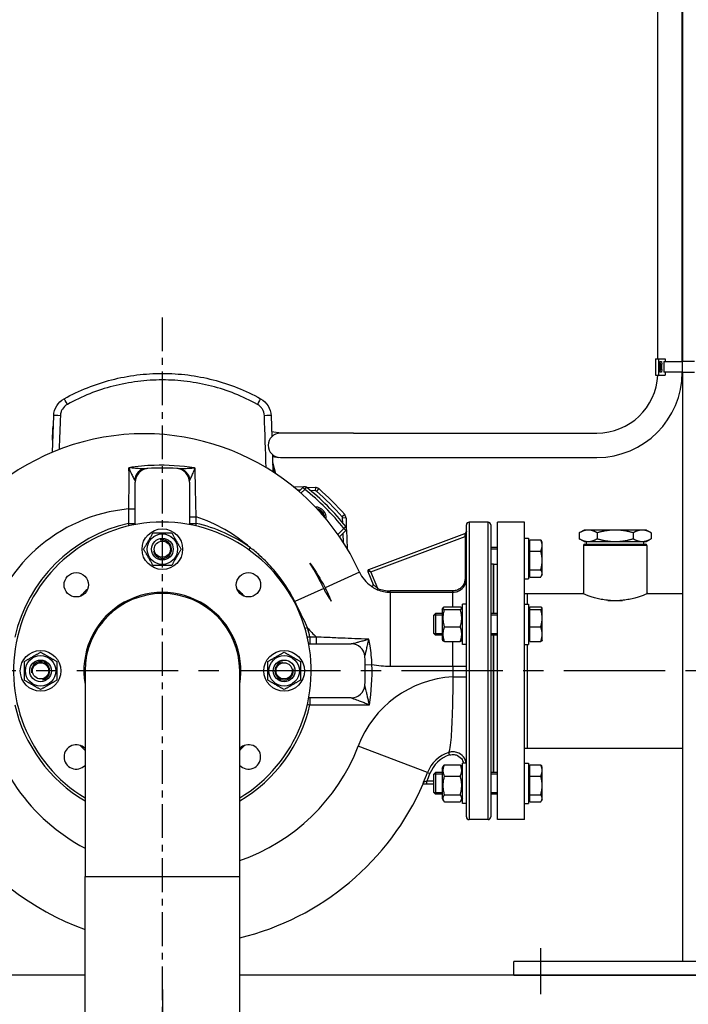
# Model space of a CAD drawing. Header units: millimetres. Extents: x 0 to 8400, y 0 to 5940.
# Tile 37 of 51: x 3196 to 3690, y 3491 to 4219. Entities that reach past the tile are written whole.
import ezdxf

# ---------------------------------------------------------------- set-up
doc = ezdxf.new("R2010")
doc.units = ezdxf.units.MM
doc.header["$LTSCALE"] = 20
doc.linetypes.add('MITTE', pattern=[2, 1.25, -0.25, 0.25, -0.25])
doc.layers.get('DEFPOINTS').update_dxf_attribs({"linetype": 'CONTINUOUS'})
for name, color, linetype in [('02-LINIE-035', 2, 'CONTINUOUS'), ('03-LINIE-050', 3, 'CONTINUOUS'), ('05-ACHSE', 1, 'MITTE'), ('06-MASSE1', 1, 'CONTINUOUS')]:
    doc.layers.add(name, color=color, linetype=linetype)
doc.styles.add('ACA_NORM', font='ROMANS.SHX')
doc.dimstyles.new('1-20', dxfattribs={"dimscale": 20, "dimtxt": 2.5, "dimasz": 3.5, "dimexe": 1, "dimexo": 0, "dimgap": 1, "dimtad": 1, "dimdec": 0, "dimzin": 0, "dimdsep": 46, "dimtxsty": 'ACA_NORM', "dimcen": 0, "dimadec": 0, "dimazin": 0, "dimtfac": 2.4, "dimtdec": 0, "dimtmove": 0, "dimatfit": 3, "dimfxl": 1, "dimtolj": 1, "dimtzin": 0, "dimarcsym": 0})

# ---------------------------------------------------------------- blocks, each defined once
blk = doc.blocks.new('*D18')
at = {"layer": '06-MASSE1', "color": 0, "lineweight": -2}
for p, q in [((4094.69, 3719.77), (4094.69, 3094.03)), ((3300.99, 3501.77), (3300.99, 3094.03)), ((3370.99, 3114.03), (4024.69, 3114.03))]:
    blk.add_line(p, q, dxfattribs=at)
at = {"layer": '06-MASSE1', "color": 0}
for points in [[(3370.99, 3125.69), (3370.99, 3102.36), (3300.99, 3114.03)], [(4024.69, 3125.69), (4024.69, 3102.36), (4094.69, 3114.03)]]:
    blk.add_solid(points, dxfattribs=at)
at = {"layer": 'DEFPOINTS', "color": 0}
for p in [(4094.69, 3719.77), (3300.99, 3501.77), (4094.69, 3114.03)]:
    blk.add_point(p, dxfattribs=at)
at = {"layer": '06-MASSE1', "color": 0, "insert": (3697.84, 3159.03), "char_height": 50, "attachment_point": 5, "style": 'ACA_NORM'}
blk.add_mtext('\\A1;790', dxfattribs=at)

msp = doc.modelspace()

# ---------------------------------------------------------------- linework, layer by layer
at = {"layer": '02-LINIE-035'}
for p, q in [((3667.18, 3968.18), (3667.18, 4240.9)), ((3685.18, 3966.18), (3685.18, 4242.9)), ((3685.69, 3966.18), (3685.69, 4242.9)), ((3665.55, 3968.18), (3665.55, 3956.18)), ((3665.55, 3968.18), (3667.73, 3968.18)), ((3667.73, 3968.18), (3667.73, 3956.18)), ((3667.73, 3968.18), (3672.54, 3968.18)), ((3668.66, 3966.18), (3668.66, 3958.18)), ((3668.66, 3966.18), (3668.92, 3966.18)), ((3668.92, 3966.18), (3669.92, 3966.18)), ((3669.07, 3964.16), (3668.92, 3966.18)), ((3669.07, 3964.16), (3670.07, 3964.16)), ((3669.92, 3966.18), (3670.07, 3964.16)), ((3671.58, 3966.18), (3685.52, 3966.18)), ((3671.58, 3966.18), (3671.58, 3958.18)), ((3672.54, 3968.18), (3672.54, 3966.18)), ((3685.52, 3958.18), (3685.52, 3966.18)), ((3694.18, 3966.18), (3685.52, 3966.18)), ((3665.55, 3956.18), (3667.73, 3956.18)), ((3667.73, 3956.18), (3672.54, 3956.18)), ((3668.92, 3958.18), (3668.66, 3958.18)), ((3668.92, 3958.18), (3669.07, 3960.2)), ((3669.92, 3958.18), (3668.92, 3958.18)), ((3669.07, 3960.2), (3670.07, 3960.2)), ((3670.07, 3960.2), (3669.92, 3958.18)), ((3685.52, 3958.18), (3671.58, 3958.18)), ((3672.54, 3958.18), (3672.54, 3956.18)), ((3685.52, 3958.18), (3694.18, 3958.18)), ((3685.69, 3522.38), (3685.69, 3958.18)), ((3219.76, 3899.06), (3220.7, 3926.06)), ((3381.28, 3926.06), (3381.82, 3910.54)), ((3219.93, 3918.25), (3219.87, 3916.37)), ((3219.93, 3918.25), (3220.43, 3918.23)), ((3219.87, 3916.37), (3219.58, 3908.09)), ((3219.87, 3916.37), (3220.37, 3916.35)), ((3388.73, 3913.18), (3381.7, 3914.04)), ((3442.18, 3913.18), (3388.18, 3913.18)), ((3442.18, 3913.18), (3622.18, 3913.18)), ((3219.58, 3908.09), (3219.57, 3907.92)), ((3219.57, 3907.92), (3220.07, 3907.9)), ((3219.58, 3908.09), (3220.08, 3908.07)), ((3382.28, 3897.38), (3382.73, 3884.53)), ((3382.33, 3895.83), (3387.08, 3895.25)), ((3382.58, 3890.82), (3384.6, 3883.3)), ((3388.18, 3895.18), (3442.18, 3895.18)), ((3442.18, 3895.18), (3622.18, 3895.18)), ((3280.99, 3845.54), (3280.99, 3877.02)), ((3320.99, 3877.02), (3320.99, 3845.54)), ((3397.68, 3873.67), (3405.39, 3873.4)), ((3402.78, 3870.99), (3400.83, 3871.06)), ((3404.77, 3872.97), (3401.92, 3870.12)), ((3403.42, 3868.8), (3406.18, 3871.56)), ((3404.77, 3872.97), (3406.18, 3871.56)), ((3406.18, 3871.56), (3407.42, 3873.13)), ((3407.1, 3873.34), (3414.06, 3873.1)), ((3413.97, 3870.6), (3410.43, 3870.72)), ((3414.06, 3873.1), (3413.97, 3870.6)), ((3416.52, 3872.13), (3414.89, 3870.24)), ((3275.99, 3857.15), (3275.99, 3846.45)), ((3275.99, 3857.15), (3280.99, 3857.15)), ((3435.75, 3852.91), (3433.85, 3851.28)), ((3275.99, 3846.45), (3280.99, 3846.45)), ((3320.99, 3851.37), (3325.99, 3851.37)), ((3320.99, 3846.45), (3325.99, 3846.45)), ((3325.99, 3846.45), (3325.99, 3851.37)), ((3436.71, 3850.44), (3434.21, 3850.35)), ((3434.33, 3846.81), (3434.21, 3850.35)), ((3436.71, 3850.44), (3436.95, 3843.49)), ((3525.69, 3629.38), (3525.69, 3845.38)), ((3527.69, 3847.38), (3527.69, 3627.38)), ((3541.69, 3847.38), (3527.69, 3847.38)), ((3541.69, 3627.38), (3541.69, 3847.38)), ((3543.69, 3845.38), (3543.69, 3629.38)), ((3548.69, 3627.38), (3548.69, 3847.38)), ((3568.69, 3847.38), (3548.69, 3847.38)), ((3568.69, 3627.38), (3568.69, 3847.38)), ((3435.17, 3842.57), (3430.78, 3838.18)), ((3431.94, 3836.51), (3436.59, 3841.15)), ((3434.85, 3832.12), (3434.6, 3839.17)), ((3436.75, 3843.8), (3435.17, 3842.57)), ((3435.17, 3842.57), (3436.59, 3841.15)), ((3437.01, 3841.78), (3437.5, 3827.85)), ((3524.39, 3838.81), (3453.41, 3812.18)), ((3524.39, 3838.81), (3524.82, 3837.66)), ((3524.69, 3836.79), (3524.82, 3837.66)), ((3612.69, 3841.53), (3609.13, 3839.47)), ((3609.13, 3839.47), (3609.13, 3835.08)), ((3615.77, 3841.53), (3612.69, 3841.53)), ((3635.69, 3841.53), (3615.77, 3841.53)), ((3622.41, 3839.47), (3622.41, 3835.08)), ((3655.61, 3841.53), (3635.69, 3841.53)), ((3648.97, 3839.47), (3648.97, 3835.08)), ((3658.69, 3841.53), (3655.61, 3841.53)), ((3658.69, 3841.53), (3662.25, 3839.47)), ((3662.25, 3839.47), (3662.25, 3835.08)), ((3455.08, 3810.67), (3524.69, 3836.79)), ((3525.69, 3836.79), (3524.69, 3836.79)), ((3524.69, 3836.79), (3524.69, 3805.58)), ((3568.69, 3835.53), (3571.69, 3835.53)), ((3571.69, 3835.53), (3571.69, 3805.53)), ((3572.49, 3831.77), (3571.69, 3831.77)), ((3572.49, 3834.26), (3580.62, 3834.26)), ((3572.49, 3825.83), (3572.49, 3834.26)), ((3581.69, 3832.53), (3581.12, 3833.52)), ((3581.69, 3830.05), (3581.69, 3832.53)), ((3612.69, 3833.03), (3609.13, 3835.08)), ((3612.69, 3833.03), (3615.77, 3833.03)), ((3613.29, 3831.03), (3658.09, 3831.03)), ((3614.44, 3831.03), (3614.44, 3833.03)), ((3615.77, 3833.03), (3635.69, 3833.03)), ((3635.69, 3833.03), (3655.61, 3833.03)), ((3655.61, 3833.03), (3658.69, 3833.03)), ((3656.94, 3831.03), (3656.94, 3833.03)), ((3658.69, 3833.03), (3662.25, 3835.08)), ((3364.92, 3826.89), (3366.03, 3828.44)), ((3548.69, 3828.53), (3543.69, 3828.53)), ((3548.69, 3827.32), (3543.69, 3827.32)), ((3572.49, 3812.09), (3572.49, 3825.83)), ((3572.49, 3825.83), (3580.62, 3825.83)), ((3581.69, 3818.96), (3581.69, 3830.05)), ((3659.09, 3830.03), (3612.29, 3830.03)), ((3612.29, 3830.03), (3612.29, 3794.28)), ((3659.09, 3830.03), (3659.09, 3794.28)), ((3545.69, 3816.38), (3543.69, 3816.38)), ((3545.69, 3816.38), (3545.69, 3779.82)), ((3545.69, 3816.38), (3548.69, 3816.38)), ((3545.69, 3779.82), (3545.69, 3816.38)), ((3581.69, 3809.44), (3581.69, 3818.96)), ((3446.66, 3810.47), (3421.2, 3798.83)), ((3455.08, 3810.67), (3452.84, 3810.86)), ((3452.84, 3810.86), (3456.81, 3801.31)), ((3453.41, 3812.18), (3455.08, 3810.67)), ((3460.22, 3798.34), (3455.08, 3810.67)), ((3572.49, 3809.28), (3571.69, 3809.28)), ((3572.49, 3806.79), (3572.49, 3812.09)), ((3572.49, 3812.09), (3580.62, 3812.09)), ((3581.69, 3808.53), (3581.12, 3807.54)), ((3581.69, 3808.53), (3581.69, 3809.44)), ((3525.69, 3805.58), (3524.69, 3805.58)), ((3568.69, 3805.53), (3571.69, 3805.53)), ((3572.49, 3806.79), (3580.62, 3806.79)), ((3420.23, 3798.38), (3398.92, 3788.64)), ((3459.84, 3797.41), (3460.22, 3798.34)), ((3469.39, 3795.54), (3469.39, 3796.54)), ((3515.69, 3796.54), (3469.39, 3796.54)), ((3469.39, 3795.54), (3469.39, 3740.86)), ((3469.39, 3795.54), (3515.69, 3795.54)), ((3515.69, 3795.54), (3515.69, 3796.54)), ((3515.69, 3784.62), (3515.69, 3795.54)), ((3568.69, 3794.53), (3570.69, 3794.53)), ((3570.69, 3794.53), (3570.69, 3786.82)), ((3570.69, 3794.53), (3570.69, 3786.82)), ((3570.69, 3794.53), (3611.69, 3794.53)), ((3659.69, 3794.53), (3685.69, 3794.53)), ((3522.69, 3756.82), (3522.69, 3786.82)), ((3525.69, 3786.82), (3522.69, 3786.82)), ((3568.69, 3786.82), (3571.69, 3786.82)), ((3571.69, 3786.82), (3571.69, 3756.82)), ((3630.26, 3789.53), (3641.12, 3789.53)), ((3501.69, 3778.59), (3502.91, 3779.82)), ((3502.91, 3779.82), (3502.91, 3763.82)), ((3507.89, 3779.82), (3502.91, 3779.82)), ((3507.89, 3783.07), (3508.38, 3783.92)), ((3507.89, 3783.07), (3507.89, 3760.57)), ((3509.39, 3784.62), (3521.18, 3784.62)), ((3509.39, 3782.81), (3521.18, 3782.81)), ((3522.69, 3783.07), (3522.19, 3783.92)), ((3548.69, 3779.82), (3543.69, 3779.82)), ((3572.49, 3783.06), (3571.69, 3783.06)), ((3572.49, 3784.62), (3580.62, 3784.62)), ((3572.49, 3782.81), (3572.49, 3784.62)), ((3572.49, 3782.81), (3580.62, 3782.81)), ((3572.49, 3770.01), (3572.49, 3782.81)), ((3581.69, 3783.82), (3581.63, 3783.92)), ((3581.69, 3783.72), (3581.69, 3783.82)), ((3581.69, 3776.41), (3581.69, 3783.72)), ((3501.69, 3765.05), (3501.69, 3778.59)), ((3507.89, 3778.61), (3501.71, 3778.61)), ((3548.69, 3778.61), (3543.69, 3778.61)), ((3581.69, 3764.51), (3581.69, 3776.41)), ((3408.26, 3769.26), (3406.43, 3768.72)), ((3501.69, 3765.05), (3502.91, 3763.82)), ((3501.71, 3765.02), (3507.89, 3765.02)), ((3509.39, 3770.01), (3521.18, 3770.01)), ((3543.69, 3765.02), (3548.69, 3765.02)), ((3572.49, 3770.01), (3580.62, 3770.01)), ((3572.49, 3759.02), (3572.49, 3770.01)), ((3409.16, 3757.38), (3440.63, 3757.38)), ((3414.81, 3762.38), (3410.07, 3762.38)), ((3410.07, 3762.38), (3410.07, 3757.38)), ((3414.81, 3757.38), (3414.81, 3762.38)), ((3440.71, 3757.38), (3440.63, 3757.38)), ((3507.89, 3763.82), (3502.91, 3763.82)), ((3507.89, 3760.57), (3508.38, 3759.72)), ((3509.39, 3759.02), (3521.18, 3759.02)), ((3515.69, 3740.86), (3515.69, 3759.02)), ((3522.69, 3760.57), (3522.19, 3759.72)), ((3548.69, 3763.82), (3543.69, 3763.82)), ((3545.69, 3763.82), (3545.69, 3662.23)), ((3545.69, 3662.23), (3545.69, 3763.82)), ((3572.49, 3760.57), (3571.69, 3760.57)), ((3572.49, 3759.02), (3580.62, 3759.02)), ((3581.69, 3759.82), (3581.63, 3759.72)), ((3581.69, 3759.82), (3581.69, 3764.51)), ((3525.69, 3756.82), (3522.69, 3756.82)), ((3568.69, 3756.82), (3571.69, 3756.82)), ((3570.69, 3756.82), (3570.69, 3680.23)), ((3570.69, 3756.82), (3570.69, 3680.23)), ((3243.84, 3737.38), (3243.84, 3585.38)), ((3358.14, 3585.38), (3358.14, 3737.38)), ((3450.92, 3741.85), (3455.92, 3742)), ((3469.39, 3740.86), (3515.69, 3740.86)), ((3515.69, 3740.86), (3525.69, 3740.86)), ((3515.69, 3740.86), (3515.69, 3732.98)), ((3515.69, 3732.98), (3525.69, 3732.98)), ((3440.63, 3717.38), (3409.16, 3717.38)), ((3410.07, 3717.38), (3410.07, 3712.38)), ((3410.07, 3712.38), (3453.96, 3712.38)), ((3496.9, 3662.13), (3445.7, 3681.74)), ((3568.69, 3680.23), (3570.69, 3680.23)), ((3570.69, 3680.23), (3685.69, 3680.23)), ((3513.21, 3675.16), (3512.6, 3677.05)), ((3507.89, 3665.48), (3508.89, 3667.22)), ((3507.89, 3665.48), (3507.89, 3642.98)), ((3509.39, 3667.97), (3521.18, 3667.97)), ((3522.69, 3665.48), (3521.68, 3667.22)), ((3522.69, 3639.23), (3522.69, 3669.23)), ((3525.69, 3669.23), (3522.69, 3669.23)), ((3568.69, 3669.23), (3571.69, 3669.23)), ((3571.69, 3669.23), (3571.69, 3639.23)), ((3572.49, 3665.47), (3571.69, 3665.47)), ((3572.49, 3667.97), (3580.62, 3667.97)), ((3572.49, 3659.53), (3572.49, 3667.97)), ((3581.69, 3666.23), (3581.12, 3667.22)), ((3581.69, 3663.75), (3581.69, 3666.23)), ((3581.69, 3652.66), (3581.69, 3663.75)), ((3496.49, 3653.8), (3496.51, 3655.8)), ((3501.69, 3655.74), (3496.51, 3655.8)), ((3496.9, 3662.13), (3498.76, 3661.42)), ((3501.69, 3661), (3502.91, 3662.23)), ((3501.69, 3647.46), (3501.69, 3661)), ((3507.89, 3661.02), (3501.71, 3661.02)), ((3502.91, 3662.23), (3502.91, 3646.23)), ((3507.89, 3662.23), (3502.91, 3662.23)), ((3509.39, 3659.53), (3521.18, 3659.53)), ((3548.69, 3662.23), (3543.69, 3662.23)), ((3548.69, 3661.02), (3543.69, 3661.02)), ((3572.49, 3659.53), (3580.62, 3659.53)), ((3572.49, 3645.79), (3572.49, 3659.53)), ((3493.67, 3653.83), (3496.49, 3653.8)), ((3496.49, 3653.8), (3501.69, 3653.74)), ((3581.69, 3643.14), (3581.69, 3652.66)), ((3501.69, 3647.46), (3502.91, 3646.23)), ((3501.71, 3647.43), (3507.89, 3647.43)), ((3507.89, 3646.23), (3502.91, 3646.23)), ((3507.89, 3642.98), (3508.89, 3641.24)), ((3509.39, 3645.79), (3521.18, 3645.79)), ((3522.69, 3642.98), (3521.68, 3641.24)), ((3543.69, 3647.43), (3548.69, 3647.43)), ((3548.69, 3646.23), (3543.69, 3646.23)), ((3572.49, 3642.98), (3571.69, 3642.98)), ((3572.49, 3645.79), (3580.62, 3645.79)), ((3572.49, 3640.49), (3572.49, 3645.79)), ((3581.69, 3642.23), (3581.12, 3641.24)), ((3581.69, 3642.23), (3581.69, 3643.14)), ((3509.39, 3640.49), (3521.18, 3640.49)), ((3525.69, 3639.23), (3522.69, 3639.23)), ((3568.69, 3639.23), (3571.69, 3639.23)), ((3572.49, 3640.49), (3580.62, 3640.49)), ((3541.69, 3627.38), (3527.69, 3627.38)), ((3568.69, 3627.38), (3548.69, 3627.38)), ((3243.84, 3585.38), (3358.14, 3585.38)), ((3243.84, 3483.38), (3243.84, 3585.38)), ((3358.14, 3483.38), (3358.14, 3585.38)), ((3960.69, 3522.38), (3560.69, 3522.38)), ((3560.69, 3512.38), (3560.69, 3522.38)), ((3560.69, 3512.38), (3960.69, 3512.38))]:
    msp.add_line(p, q, dxfattribs=at)
for centre, radius in [((3300.99, 3827.38), 15), ((3300.99, 3827.38), 11.25), ((3300.99, 3827.38), 8), ((3300.99, 3827.38), 8), ((3300.99, 3827.38), 6), ((3237.35, 3801.02), 9), ((3364.63, 3801.02), 9), ((3210.99, 3737.38), 15), ((3390.99, 3737.38), 15), ((3210.99, 3737.38), 11.25), ((3210.99, 3737.38), 8), ((3210.99, 3737.38), 8), ((3210.99, 3737.38), 6), ((3390.99, 3737.38), 11.25), ((3390.99, 3737.38), 8), ((3390.99, 3737.38), 8), ((3390.99, 3737.38), 6)]:
    msp.add_circle(centre, radius, dxfattribs=at)
for centre, radius, start, end in [((3622.18, 3958.18), 63, 270, 0), ((3622.18, 3958.18), 45, 270, 357.45268), ((3287.5, 3737.71), 175, 24.56792, 180.18381), ((3388.18, 3904.18), 9, 90, 270), ((3388.18, 3904.18), 9, 90, 270), ((3290.99, 3877.02), 10, 94.09604, 180), ((3300.99, 3737.38), 150, 85.90396, 94.09604), ((3310.99, 3877.02), 10, 0, 85.90396), ((3406.18, 3871.56), 2, 51.90564, 135), ((3300.99, 3737.38), 170.5, 38.09436, 51.90564), ((3300.99, 3737.38), 172.5, 38.09436, 51.90564), ((3413.92, 3869.1), 1.5, 49.39317, 88), ((3413.92, 3869.1), 4, 49.39317, 88), ((3300.99, 3737.38), 175, 40.60683, 49.39317), ((3300.99, 3737.38), 177.5, 40.60683, 49.39317), ((3287.5, 3737.71), 120, 95.50389, 168.13542), ((3414.13, 3850.51), 8, 353.2716, 90.12235), ((3414.13, 3850.51), 6.79, 3.79574, 79.59821), ((3414.13, 3850.51), 6, 15.66535, 67.7286), ((3432.71, 3850.3), 4, 2, 40.60683), ((3300.99, 3737.38), 110, 301.30177, 238.69823), ((3300.99, 3737.38), 111.91, 102.909, 167.091), ((3287.5, 3737.71), 120, 49.12358, 71.29151), ((3300.99, 3737.38), 111.91, 54.46388, 77.091), ((3432.71, 3850.3), 1.5, 2, 40.60683), ((3527.69, 3845.38), 2, 90, 180), ((3541.69, 3845.38), 2, 0, 90), ((3435.17, 3842.57), 2, 315, 38.09436), ((3523.69, 3840.68), 2, 290.56314, 0), ((3300.99, 3827.38), 6.79, 193.02951, 103.02951), ((3613.29, 3830.03), 1, 90, 180), ((3658.09, 3830.03), 1, 0, 90), ((3287.5, 3737.71), 145.94, 24.56792, 32.87839), ((3469.39, 3820.86), 25, 204.56792, 235.59958), ((3453.76, 3811.25), 1, 110.56314, 202.60331), ((3455.83, 3801.06), 1, 235.59958, 22.60331), ((3300.99, 3737.38), 81.98, 132.27764, 137.72236), ((3300.99, 3737.38), 58, 350.17879, 189.82121), ((3300.99, 3737.38), 57.15, 0, 180), ((3469.39, 3820.86), 54.06, 204.56792, 216.1669), ((3469.39, 3820.86), 25.32, 247.83458, 270), ((3469.39, 3820.86), 24.32, 247.83458, 270), ((3469.39, 3820.86), 80, 220.16335, 226.97285), ((3300.99, 3737.38), 111.91, 12.909, 16.55452), ((3440.63, 3747.38), 10, 4.09604, 90), ((3210.99, 3737.38), 6.79, 283.02951, 193.02951), ((3390.99, 3737.38), 6.79, 103.02951, 13.02951), ((3300.99, 3737.38), 150, 355.90396, 4.09604), ((3311.34, 3733.22), 198.88, 178.8693, 250.15918), ((3300.99, 3737.38), 155, 350.7182, 1.70989), ((3469.39, 3820.86), 80, 260.30489, 270), ((3520.4, 3653.12), 80, 93.37918, 159.03691), ((3440.63, 3727.38), 10, 270, 355.90396), ((3311.34, 3733.22), 143.88, 188.32907, 242.02075), ((3300.99, 3737.38), 111.91, 192.909, 239.28955), ((3300.99, 3737.38), 111.91, 300.71045, 347.091), ((3237.35, 3673.74), 9, 43.85729, 316.14271), ((3300.99, 3737.38), 81.98, 222.27764, 225.8024), ((3364.63, 3673.74), 9, 223.85729, 136.14271), ((3300.99, 3737.38), 81.98, 314.1976, 317.72236), ((3311.34, 3733.22), 143.88, 288.98148, 339.03691), ((3520.4, 3653.12), 25.17, 108.06954, 159.03691), ((3520.4, 3653.12), 23.18, 108.06954, 159.03691), ((3311.34, 3733.22), 198.71, 336.838, 339.03691), ((3311.34, 3733.22), 200.7, 337.30963, 339.03691), ((3311.34, 3733.22), 198.88, 283.60998, 336.47258), ((3527.69, 3629.38), 2, 180, 270), ((3541.69, 3629.38), 2, 270, 0)]:
    msp.add_arc(centre, radius, start, end, dxfattribs=at)
for centre, major_axis, ratio, start_param, end_param in [((3669.06, 3962.18), (0, -2), 0.015074, 0.14109, 3.000502), ((3670.06, 3962.18), (0, 2), 0.015074, 3.282683, 6.142095), ((3230.86, 3934.29), (-2.42, 4.38), 0.000698, 4.751887, 6.283184), ((3371.12, 3934.29), (2.42, 4.38), 0.000698, 6.283184, 7.814482), ((3225.7, 3925.89), (-5, 0.17), 0.034178, 4.733882, 6.283185), ((3376.28, 3925.89), (5, 0.17), 0.034178, 0, 1.549303), ((3289.32, 3876.89), (-0.83, 9.97), 0.898059, 0, 1.325553), ((3312.44, 3876.91), (0.82, 9.97), 0.917023, 4.97728, 6.283185), ((3524.69, 3838.02), (1, 0), 0.36315, 4.847788, 6.283185), ((3455.89, 3800.92), (0.923, 0.384), 0.995257, 3.724792, 6.283185), ((3400.17, 3789.21), (26.59, 13.9), 0.002425, 1.616491, 1.634557), ((3440.71, 3747.38), (0, 10), 0.994801, 4.795198, 6.283185)]:
    msp.add_ellipse(centre, major_axis=major_axis, ratio=ratio, start_param=start_param, end_param=end_param, dxfattribs=at)
for points, knots in [([(3228.44, 3938.67), (3239.59, 3944.83), (3251.28, 3949.46), (3263.48, 3952.61), (3269.59, 3954.19), (3275.86, 3955.39), (3282.15, 3956.19), (3288.43, 3956.98), (3294.71, 3957.38), (3300.99, 3957.38), (3307.27, 3957.38), (3313.55, 3956.98), (3319.83, 3956.19), (3326.11, 3955.4), (3332.39, 3954.19), (3338.49, 3952.61), (3350.7, 3949.46), (3362.39, 3944.83), (3373.54, 3938.67)], [0, 0, 0, 0, 0.25, 0.25, 0.25, 0.375, 0.375, 0.375, 0.5, 0.5, 0.5, 0.625, 0.625, 0.625, 0.75, 0.75, 0.75, 1, 1, 1, 1]), ([(3371.22, 3934.46), (3360.42, 3940.42), (3349.1, 3944.9), (3337.29, 3947.95), (3331.38, 3949.47), (3325.3, 3950.64), (3319.22, 3951.4), (3313.14, 3952.17), (3307.07, 3952.55), (3300.99, 3952.55), (3294.91, 3952.55), (3288.83, 3952.17), (3282.75, 3951.4), (3276.67, 3950.63), (3270.6, 3949.47), (3264.69, 3947.95), (3252.88, 3944.9), (3241.56, 3940.42), (3230.77, 3934.46)], [0, 0, 0, 0, 0.25, 0.25, 0.25, 0.375, 0.375, 0.375, 0.5, 0.5, 0.5, 0.624995, 0.624995, 0.624995, 0.749993, 0.749993, 0.749993, 1, 1, 1, 1]), ([(3220.7, 3926.06), (3220.79, 3928.66), (3221.58, 3931.21), (3222.91, 3933.38), (3224.24, 3935.55), (3226.16, 3937.4), (3228.44, 3938.67)], [0, 0, 0, 0, 0.49971, 0.49971, 0.49971, 1, 1, 1, 1]), ([(3230.77, 3934.46), (3229.25, 3933.62), (3227.96, 3932.39), (3227.07, 3930.94), (3226.68, 3930.3), (3226.36, 3929.61), (3226.12, 3928.89), (3225.81, 3927.98), (3225.63, 3927.03), (3225.6, 3926.06)], [0, 0, 0, 0, 0.499713, 0.499713, 0.499713, 0.720907, 0.720907, 0.720907, 1, 1, 1, 1]), ([(3376.38, 3926.06), (3376.32, 3927.79), (3375.8, 3929.49), (3374.91, 3930.94), (3374.51, 3931.6), (3374.02, 3932.2), (3373.48, 3932.75), (3372.81, 3933.42), (3372.05, 3934), (3371.22, 3934.46)], [0, 0, 0, 0, 0.499378, 0.499378, 0.499378, 0.724627, 0.724627, 0.724627, 1, 1, 1, 1]), ([(3373.54, 3938.67), (3375.82, 3937.41), (3377.74, 3935.56), (3379.07, 3933.38), (3380.4, 3931.21), (3381.19, 3928.66), (3381.28, 3926.06)], [0, 0, 0, 0, 0.499805, 0.499805, 0.499805, 1, 1, 1, 1]), ([(3325.23, 3887.32), (3325.04, 3887.36), (3324.86, 3887.39), (3314.83, 3889.04), (3304.81, 3889.69), (3288.67, 3889.17), (3282.42, 3888.58), (3276.2, 3887.6)], [21.169118, 21.169118, 21.169118, 21.169118, 21.226177, 21.226177, 24.258488, 24.258488, 26.171552, 26.171552, 26.171552, 26.171552]), ([(3382.48, 3891.48), (3382.49, 3891.37), (3382.5, 3891.26), (3382.53, 3891.03), (3382.56, 3890.92), (3382.58, 3890.81)], [0, 0, 0, 0, 0.03423721, 0.03423721, 0.06803147, 0.06803147, 0.06803147, 0.06803147]), ([(3383.41, 3884.08), (3383.32, 3884.74), (3383.24, 3885.4), (3383.11, 3886.49), (3383.05, 3886.92), (3382.95, 3887.78), (3382.9, 3888.21), (3382.82, 3888.83), (3382.8, 3889.04), (3382.75, 3889.45), (3382.72, 3889.65), (3382.69, 3889.94), (3382.68, 3890.04), (3382.65, 3890.23), (3382.64, 3890.32), (3382.63, 3890.45), (3382.62, 3890.5), (3382.61, 3890.58), (3382.61, 3890.62), (3382.6, 3890.7), (3382.59, 3890.74), (3382.59, 3890.78), (3382.59, 3890.79), (3382.59, 3890.81), (3382.59, 3890.81), (3382.58, 3890.81), (3382.58, 3890.81), (3382.58, 3890.81)], [0.8285886, 0.8285886, 0.8285886, 0.8285886, 0.875, 0.875, 0.90625, 0.90625, 0.9375, 0.9375, 0.953125, 0.953125, 0.96875, 0.96875, 0.9765625, 0.9765625, 0.984375, 0.984375, 0.9882812, 0.9882812, 0.9921875, 0.9921875, 0.9960938, 0.9960938, 0.9980469, 0.9980469, 0.9990234, 0.9990234, 0.9992252, 0.9992252, 0.9992252, 0.9992252]), ([(3276.19, 3885.31), (3276.16, 3881.41), (3276.14, 3877.25), (3276.08, 3867.8), (3276.04, 3862.44), (3275.99, 3857.15)], [6.680127, 6.680127, 6.680127, 6.680127, 8.15207, 8.15207, 9.881296, 9.881296, 9.881296, 9.881296]), ([(3288.48, 3886.86), (3288.15, 3886.83), (3287.77, 3886.81), (3286.7, 3886.8), (3285.96, 3886.82), (3283.9, 3886.9), (3282.5, 3887), (3279.48, 3887.25), (3277.82, 3887.41), (3276.2, 3887.6)], [0, 0, 0, 0, 0.232203, 0.232203, 0.603727, 0.603727, 1.198165, 1.198165, 1.857621, 1.857621, 1.857621, 1.857621]), ([(3276.2, 3887.6), (3276.78, 3886.25), (3277.36, 3884.9), (3278.4, 3882.52), (3278.88, 3881.46), (3279.58, 3880.04), (3279.83, 3879.55), (3280.19, 3878.93), (3280.32, 3878.73), (3280.43, 3878.58)], [-1.857621, -1.857621, -1.857621, -1.857621, -1.198165, -1.198165, -0.603727, -0.603727, -0.232203, -0.232203, 0, 0, 0, 0]), ([(3290.28, 3886.99), (3290.28, 3886.99), (3290.27, 3886.99), (3290.22, 3886.99), (3290.16, 3886.99), (3289.96, 3886.97), (3289.77, 3886.96), (3289.25, 3886.92), (3288.9, 3886.89), (3288.48, 3886.86)], [0, 0, 0, 0, 0.0942118, 0.0942118, 0.2449506, 0.2449506, 0.4861328, 0.4861328, 0.7536943, 0.7536943, 0.7536943, 0.7536943]), ([(3313.26, 3886.88), (3312.89, 3886.91), (3312.59, 3886.93), (3312.14, 3886.96), (3311.98, 3886.97), (3311.8, 3886.99), (3311.76, 3886.99), (3311.71, 3886.99), (3311.7, 3886.99), (3311.7, 3886.99)], [0, 0, 0, 0, 0.2560023, 0.2560023, 0.4867649, 0.4867649, 0.6309915, 0.6309915, 0.7211332, 0.7211332, 0.7211332, 0.7211332]), ([(3325.23, 3887.32), (3323.65, 3887.19), (3322.06, 3887.08), (3319.15, 3886.91), (3317.8, 3886.85), (3315.8, 3886.81), (3315.06, 3886.8), (3313.99, 3886.83), (3313.6, 3886.85), (3313.26, 3886.88)], [-0.001847, -0.001847, -0.001847, -0.001847, 0.628877, 0.628877, 1.197418, 1.197418, 1.552755, 1.552755, 1.774842, 1.774842, 1.774842, 1.774842]), ([(3321.47, 3878.79), (3321.57, 3878.97), (3321.68, 3879.19), (3322, 3879.83), (3322.22, 3880.31), (3322.82, 3881.67), (3323.24, 3882.66), (3324.18, 3884.85), (3324.7, 3886.08), (3325.23, 3887.32)], [-1.774842, -1.774842, -1.774842, -1.774842, -1.552755, -1.552755, -1.197418, -1.197418, -0.628877, -0.628877, 0.001847, 0.001847, 0.001847, 0.001847]), ([(3325.99, 3851.37), (3325.84, 3856.86), (3325.71, 3862.43), (3325.49, 3872.55), (3325.4, 3877.12), (3325.29, 3883.46), (3325.26, 3885.44), (3325.23, 3887.32)], [0, 0, 0, 0, 1.782965, 1.782965, 3.390145, 3.390145, 4.159138, 4.159138, 4.159138, 4.159138]), ([(3280.43, 3878.58), (3280.56, 3878.41), (3280.67, 3878.23), (3280.83, 3877.87), (3280.89, 3877.7), (3280.96, 3877.43), (3280.97, 3877.32), (3280.99, 3877.15), (3280.99, 3877.08), (3280.99, 3877.02)], [-0.7536943, -0.7536943, -0.7536943, -0.7536943, -0.4861328, -0.4861328, -0.2449506, -0.2449506, -0.0942118, -0.0942118, 0, 0, 0, 0]), ([(3320.99, 3877.02), (3320.99, 3877.09), (3320.99, 3877.17), (3321.01, 3877.36), (3321.02, 3877.48), (3321.08, 3877.79), (3321.13, 3877.98), (3321.27, 3878.38), (3321.36, 3878.59), (3321.47, 3878.79)], [-0.7211332, -0.7211332, -0.7211332, -0.7211332, -0.6309915, -0.6309915, -0.4867649, -0.4867649, -0.2560023, -0.2560023, 0, 0, 0, 0]), ([(3525.69, 3840.68), (3525.69, 3840.45), (3525.66, 3840.22), (3525.57, 3839.81), (3525.51, 3839.62), (3525.41, 3839.35), (3525.37, 3839.25), (3525.3, 3839.09), (3525.28, 3839.03), (3525.21, 3838.85), (3525.16, 3838.74), (3525.05, 3838.46), (3524.99, 3838.29), (3524.89, 3837.96), (3524.86, 3837.81), (3524.82, 3837.66)], [-0.0007746, -0.0007746, -0.0007746, -0.0007746, 0.0686532, 0.0686532, 0.131236, 0.131236, 0.1703502, 0.1703502, 0.1947967, 0.1947967, 0.2436895, 0.2436895, 0.321918, 0.321918, 0.3903679, 0.3903679, 0.3903679, 0.3903679]), ([(3398.92, 3788.64), (3398.23, 3790.03), (3397.52, 3791.39), (3393.01, 3799.56), (3388.55, 3806.02), (3380.22, 3815.73), (3376.77, 3819.27), (3370.83, 3824.62), (3368.46, 3826.58), (3366.03, 3828.44)], [2.6728899, 2.6728899, 2.6728899, 2.6728899, 2.7147635, 2.7147635, 2.9265237, 2.9265237, 3.0588738, 3.0588738, 3.1415927, 3.1415927, 3.1415927, 3.1415927]), ([(3460.22, 3798.34), (3460.04, 3798.45), (3459.86, 3798.57), (3459.16, 3799.08), (3458.64, 3799.5), (3457.89, 3800.18), (3457.61, 3800.44), (3457.23, 3800.83), (3457.1, 3800.97), (3456.94, 3801.15), (3456.88, 3801.21), (3456.83, 3801.28), (3456.82, 3801.3), (3456.81, 3801.31)], [-0.6301375, -0.6301375, -0.6301375, -0.6301375, -0.5550545, -0.5550545, -0.3249661, -0.3249661, -0.1811609, -0.1811609, -0.0912826, -0.0912826, -0.0351087, -0.0351087, 0, 0, 0, 0]), ([(3515.69, 3795.54), (3516.34, 3795.54), (3517, 3795.61), (3518.68, 3795.95), (3519.67, 3796.31), (3522.05, 3797.66), (3523.3, 3798.86), (3525.17, 3801.88), (3525.69, 3803.73), (3525.69, 3805.58)], [0, 0, 0, 0, 0.176251, 0.176251, 0.458253, 0.458253, 0.909456, 0.909456, 1.41001, 1.41001, 1.41001, 1.41001]), ([(3524.69, 3805.58), (3524.69, 3803.91), (3524.22, 3802.25), (3522.54, 3799.52), (3521.42, 3798.44), (3519.27, 3797.23), (3518.38, 3796.9), (3516.87, 3796.6), (3516.28, 3796.54), (3515.69, 3796.54)], [-1.41001, -1.41001, -1.41001, -1.41001, -0.909456, -0.909456, -0.458253, -0.458253, -0.176251, -0.176251, 0, 0, 0, 0]), ([(3421.2, 3798.83), (3421.45, 3798.33), (3421.7, 3797.83), (3423.32, 3794.55), (3424.58, 3791.79), (3425.75, 3788.96)], [-1.096567, -1.096567, -1.096567, -1.096567, -0.928812, -0.928812, 0, 0, 0, 0]), ([(3455.27, 3800.23), (3455.27, 3800.23), (3455.27, 3800.23), (3455.27, 3800.23), (3455.27, 3800.22), (3455.28, 3800.21), (3455.29, 3800.19), (3455.3, 3800.15), (3455.32, 3800.13), (3455.33, 3800.09)], [0, 0, 0, 0, 0.037545, 0.037545, 0.0976171, 0.0976171, 0.1937324, 0.1937324, 0.3003603, 0.3003603, 0.3003603, 0.3003603]), ([(3455.33, 3800.09), (3455.34, 3800.08), (3455.35, 3800.07), (3455.42, 3800), (3455.48, 3799.94), (3455.7, 3799.77), (3455.87, 3799.64), (3456.36, 3799.28), (3456.72, 3799.04), (3457.72, 3798.43), (3458.41, 3798.05), (3459.36, 3797.62), (3459.6, 3797.51), (3459.84, 3797.41)], [0, 0, 0, 0, 0.0351087, 0.0351087, 0.0912826, 0.0912826, 0.1811609, 0.1811609, 0.3249661, 0.3249661, 0.5550545, 0.5550545, 0.6301375, 0.6301375, 0.6301375, 0.6301375]), ([(3635.69, 3789.24), (3634.16, 3789.24), (3632.59, 3789.31), (3629.47, 3789.59), (3627.93, 3789.8), (3624.98, 3790.32), (3623.57, 3790.63), (3620.97, 3791.28), (3619.77, 3791.62), (3617.66, 3792.28), (3616.67, 3792.61), (3614.91, 3793.24), (3614.15, 3793.53), (3612.92, 3794.02), (3612.45, 3794.21), (3611.84, 3794.46), (3611.69, 3794.53), (3611.69, 3794.53)], [0, 0, 0, 0, 0.458555, 0.458555, 0.917111, 0.917111, 1.375666, 1.375666, 1.834221, 1.834221, 2.292203, 2.292203, 2.750185, 2.750185, 3.208167, 3.208167, 3.666148, 3.666148, 3.666148, 3.666148]), ([(3659.69, 3794.53), (3659.69, 3794.53), (3659.54, 3794.46), (3658.92, 3794.21), (3658.45, 3794.02), (3657.22, 3793.53), (3656.46, 3793.24), (3654.71, 3792.61), (3653.71, 3792.28), (3651.6, 3791.62), (3650.41, 3791.28), (3647.81, 3790.63), (3646.4, 3790.32), (3643.45, 3789.8), (3641.91, 3789.59), (3638.79, 3789.31), (3637.22, 3789.24), (3635.69, 3789.24)], [10.998445, 10.998445, 10.998445, 10.998445, 11.456427, 11.456427, 11.914409, 11.914409, 12.372391, 12.372391, 12.830372, 12.830372, 13.288928, 13.288928, 13.747483, 13.747483, 14.206038, 14.206038, 14.664594, 14.664594, 14.664594, 14.664594]), ([(3408.26, 3769.26), (3407.26, 3771.47), (3406.2, 3773.73), (3404.12, 3778.08), (3403.11, 3780.16), (3401.44, 3783.56), (3400.8, 3784.88), (3399.74, 3787.01), (3399.33, 3787.83), (3398.92, 3788.64)], [-3.141593, -3.141593, -3.141593, -3.141593, -0.911062, -0.911062, 1.099557, 1.099557, 2.356194, 2.356194, 3.141593, 3.141593, 3.141593, 3.141593]), ([(3453.55, 3760.81), (3453.29, 3760.81), (3453.03, 3760.82), (3446.3, 3761.01), (3439.95, 3761.27), (3429.76, 3761.71), (3425.87, 3761.89), (3419.6, 3762.17), (3417.2, 3762.27), (3414.81, 3762.38)], [2.044095, 2.044095, 2.044095, 2.044095, 2.12022, 2.12022, 4.031404, 4.031404, 5.225894, 5.225894, 5.97245, 5.97245, 5.97245, 5.97245]), ([(3453.55, 3760.81), (3452.63, 3760.5), (3451.7, 3760.2), (3449.74, 3759.6), (3448.7, 3759.29), (3447.06, 3758.83), (3446.44, 3758.66), (3445.55, 3758.42), (3445.26, 3758.34), (3444.52, 3758.15), (3444.09, 3758.04), (3443.01, 3757.78), (3442.42, 3757.65), (3441.38, 3757.44), (3440.95, 3757.38), (3440.71, 3757.38)], [-2.341756, -2.341756, -2.341756, -2.341756, -1.931949, -1.931949, -1.463598, -1.463598, -1.170878, -1.170878, -1.024518, -1.024518, -0.790343, -0.790343, -0.415662, -0.415662, 0, 0, 0, 0]), ([(3450.63, 3748.2), (3450.67, 3748.3), (3450.76, 3748.61), (3450.99, 3749.48), (3451.13, 3750.02), (3451.38, 3751.04), (3451.49, 3751.47), (3451.66, 3752.2), (3451.73, 3752.49), (3451.94, 3753.39), (3452.08, 3754.02), (3452.46, 3755.71), (3452.69, 3756.8), (3453.14, 3758.87), (3453.34, 3759.84), (3453.55, 3760.81)], [0, 0, 0, 0, 0.415662, 0.415662, 0.790343, 0.790343, 1.024518, 1.024518, 1.170878, 1.170878, 1.463598, 1.463598, 1.931949, 1.931949, 2.341756, 2.341756, 2.341756, 2.341756]), ([(3455.92, 3742), (3455.7, 3746.65), (3455.21, 3751.34), (3454.19, 3757.55), (3453.88, 3759.19), (3453.55, 3760.81)], [0, 0, 0, 0, 1.517505, 1.517505, 2.071412, 2.071412, 2.071412, 2.071412]), ([(3450.61, 3748.09), (3450.61, 3748.11), (3450.61, 3748.12), (3450.61, 3748.14), (3450.61, 3748.16), (3450.62, 3748.18), (3450.62, 3748.18), (3450.62, 3748.2), (3450.62, 3748.2), (3450.63, 3748.2)], [-0.1541784, -0.1541784, -0.1541784, -0.1541784, -0.0994451, -0.0994451, -0.050108, -0.050108, -0.0192723, -0.0192723, 0, 0, 0, 0]), ([(3515.69, 3732.98), (3515.58, 3722.77), (3515.43, 3712.55), (3514.88, 3695.89), (3514.49, 3689.22), (3513.57, 3681.53), (3513.14, 3679.33), (3512.73, 3677.59), (3512.65, 3677.25), (3512.6, 3677.05)], [0, 0, 0, 0, 3.61962, 3.61962, 6.882376, 6.882376, 8.921599, 8.921599, 9.683702, 9.683702, 9.683702, 9.683702]), ([(3453.96, 3712.38), (3453.72, 3713.49), (3453.48, 3714.61), (3453, 3716.73), (3452.77, 3717.73), (3452.41, 3719.31), (3452.27, 3719.91), (3452.04, 3720.85), (3451.96, 3721.21), (3451.71, 3722.26), (3451.54, 3722.92), (3451.16, 3724.5), (3450.95, 3725.34), (3450.68, 3726.39), (3450.61, 3726.66), (3450.61, 3726.66)], [-2.753518, -2.753518, -2.753518, -2.753518, -2.264768, -2.264768, -1.824205, -1.824205, -1.548854, -1.548854, -1.376759, -1.376759, -1.032569, -1.032569, -0.481866, -0.481866, 0, 0, 0, 0]), ([(3440.63, 3717.38), (3440.63, 3717.38), (3440.88, 3717.29), (3441.85, 3716.94), (3442.61, 3716.67), (3444.07, 3716.13), (3444.69, 3715.91), (3445.66, 3715.55), (3445.99, 3715.42), (3446.86, 3715.1), (3447.42, 3714.89), (3448.9, 3714.33), (3449.84, 3713.97), (3451.84, 3713.21), (3452.91, 3712.79), (3453.96, 3712.38)], [0, 0, 0, 0, 0.481866, 0.481866, 1.032569, 1.032569, 1.376759, 1.376759, 1.548854, 1.548854, 1.824205, 1.824205, 2.264768, 2.264768, 2.753518, 2.753518, 2.753518, 2.753518]), ([(3525.54, 3669.22), (3525.25, 3670.86), (3524.56, 3672.43), (3522.29, 3675.31), (3520.57, 3676.5), (3517.43, 3677.47), (3516.16, 3677.61), (3514.12, 3677.45), (3513.34, 3677.3), (3512.6, 3677.05)], [0.136224, 0.136224, 0.136224, 0.136224, 0.532875, 0.532875, 1.013212, 1.013212, 1.313423, 1.313423, 1.501055, 1.501055, 1.501055, 1.501055]), ([(3513.21, 3675.16), (3513.81, 3675.35), (3514.43, 3675.48), (3516.07, 3675.61), (3517.08, 3675.49), (3519.59, 3674.72), (3520.97, 3673.76), (3522.72, 3671.54), (3523.24, 3670.41), (3523.5, 3669.22)], [-1.501055, -1.501055, -1.501055, -1.501055, -1.313423, -1.313423, -1.013212, -1.013212, -0.532875, -0.532875, -0.170464, -0.170464, -0.170464, -0.170464]), ([(3496.51, 3655.8), (3496.3, 3655.74), (3496.1, 3655.68), (3495.57, 3655.52), (3495.27, 3655.43), (3494.56, 3655.22), (3494.23, 3655.12), (3494.07, 3655.07), (3494.04, 3655.06), (3494.03, 3655.06)], [-0.8596278, -0.8596278, -0.8596278, -0.8596278, -0.7521743, -0.7521743, -0.5802487, -0.5802487, -0.3051679, -0.3051679, -0.2415037, -0.2415037, -0.2415037, -0.2415037]), ([(3493.67, 3653.83), (3493.66, 3653.83), (3493.66, 3653.86), (3493.7, 3654.02), (3493.75, 3654.17), (3493.87, 3654.57), (3493.94, 3654.8), (3494.03, 3655.06), (3494.03, 3655.06), (3494.03, 3655.06)], [0, 0, 0, 0, 0.0824041, 0.0824041, 0.2048639, 0.2048639, 0.3220823, 0.3220823, 0.3229179, 0.3229179, 0.3229179, 0.3229179])]:
    msp.add_open_spline(points, degree=3, knots=knots, dxfattribs=at)
for points in [[(3225.6, 3926.06), (3225.31, 3917.73), (3225.02, 3909.39), (3224.73, 3901.06)], [(3377.73, 3887.65), (3377.28, 3900.46), (3376.83, 3913.26), (3376.38, 3926.06)], [(3276.19, 3885.31), (3276.19, 3886.08), (3276.19, 3886.85), (3276.2, 3887.6)], [(3275.99, 3846.45), (3276.01, 3845.81), (3276.04, 3845.16), (3276.06, 3844.52)], [(3325.92, 3844.52), (3325.94, 3845.16), (3325.97, 3845.81), (3325.99, 3846.45)], [(3410.06, 3816.93), (3414.25, 3811.19), (3417.97, 3805.14), (3421.2, 3798.83)], [(3356.14, 3798.03), (3358.06, 3796.29), (3359.9, 3794.45), (3361.65, 3792.53)], [(3410.07, 3762.38), (3409.42, 3762.35), (3408.78, 3762.33), (3408.13, 3762.31)], [(3408.13, 3712.45), (3408.78, 3712.43), (3409.42, 3712.4), (3410.07, 3712.38)]]:
    msp.add_open_spline(points, degree=3, dxfattribs=at)
for points, weights in [([(3287.13, 3827.38), (3290.6, 3833.38), (3294.06, 3839.38)], [1, 1.15470053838, 1]), ([(3294.06, 3839.38), (3300.99, 3839.38), (3307.92, 3839.38)], [1, 1.15470053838, 1]), ([(3307.92, 3839.38), (3311.38, 3833.38), (3314.85, 3827.38)], [1, 1.15470053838, 1]), ([(3615.77, 3841.53), (3612.69, 3841.53), (3609.13, 3839.47)], [1, 1.0484205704, 1.02026771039]), ([(3622.41, 3839.47), (3618.85, 3841.53), (3615.77, 3841.53)], [1.02026771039, 1.0484205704, 1]), ([(3635.69, 3841.53), (3629.52, 3841.53), (3622.41, 3839.47)], [1, 1.0484205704, 1.02026771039]), ([(3648.97, 3839.47), (3641.85, 3841.53), (3635.69, 3841.53)], [1.02026771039, 1.0484205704, 1]), ([(3655.61, 3841.53), (3652.52, 3841.53), (3648.97, 3839.47)], [1, 1.0484205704, 1.02026771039]), ([(3662.25, 3839.47), (3658.69, 3841.53), (3655.61, 3841.53)], [1.02026771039, 1.0484205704, 1]), ([(3580.62, 3834.26), (3580.91, 3833.88), (3581.12, 3833.52)], [1, 1.01005189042, 1.01477953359]), ([(3581.69, 3830.05), (3581.69, 3832), (3580.62, 3834.26)], [1, 1.0379548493, 1]), ([(3609.13, 3835.08), (3612.69, 3833.03), (3615.77, 3833.03)], [1.01361762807, 1.04499819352, 1]), ([(3615.77, 3833.03), (3618.85, 3833.03), (3622.41, 3835.08)], [1, 1.04499819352, 1.01361762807]), ([(3622.41, 3835.08), (3629.52, 3833.03), (3635.69, 3833.03)], [1.01361762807, 1.04499819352, 1]), ([(3635.69, 3833.03), (3641.85, 3833.03), (3648.97, 3835.08)], [1, 1.04499819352, 1.01361762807]), ([(3648.97, 3835.08), (3652.52, 3833.03), (3655.61, 3833.03)], [1.01361762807, 1.04499819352, 1]), ([(3655.61, 3833.03), (3658.69, 3833.03), (3662.25, 3835.08)], [1, 1.04499819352, 1.01361762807]), ([(3294.06, 3815.38), (3290.6, 3821.38), (3287.13, 3827.38)], [1, 1.15470053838, 1]), ([(3314.85, 3827.38), (3311.38, 3821.38), (3307.92, 3815.38)], [1, 1.15470053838, 1]), ([(3580.62, 3825.83), (3581.69, 3828.09), (3581.69, 3830.05)], [1, 1.0379548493, 1]), ([(3581.69, 3818.96), (3581.69, 3822.15), (3580.62, 3825.83)], [1, 1.0379548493, 1]), ([(3580.62, 3812.09), (3581.69, 3815.77), (3581.69, 3818.96)], [1, 1.0379548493, 1]), ([(3307.92, 3815.38), (3300.99, 3815.38), (3294.06, 3815.38)], [1, 1.15470053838, 1]), ([(3581.69, 3809.44), (3581.69, 3810.67), (3580.62, 3812.09)], [1, 1.0379548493, 1]), ([(3580.62, 3806.79), (3581.69, 3808.21), (3581.69, 3809.44)], [1, 1.0379548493, 1]), ([(3509.39, 3784.62), (3507.39, 3783.72), (3509.39, 3782.81)], [1, 1.15470053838, 1]), ([(3509.39, 3782.81), (3507.39, 3776.41), (3509.39, 3770.01)], [1, 1.15470053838, 1]), ([(3521.18, 3782.81), (3523.18, 3783.72), (3521.18, 3784.62)], [1, 1.15470053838, 1]), ([(3521.18, 3770.01), (3523.18, 3776.41), (3521.18, 3782.81)], [1, 1.15470053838, 1]), ([(3581.69, 3783.72), (3581.69, 3784.14), (3580.62, 3784.62)], [1, 1.0379548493, 1]), ([(3580.62, 3782.81), (3581.69, 3783.3), (3581.69, 3783.72)], [1, 1.0379548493, 1]), ([(3581.69, 3776.41), (3581.69, 3779.38), (3580.62, 3782.81)], [1, 1.0379548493, 1]), ([(3580.62, 3770.01), (3581.69, 3773.44), (3581.69, 3776.41)], [1, 1.0379548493, 1]), ([(3509.39, 3770.01), (3507.39, 3764.51), (3509.39, 3759.02)], [1, 1.15470053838, 1]), ([(3521.18, 3759.02), (3523.18, 3764.51), (3521.18, 3770.01)], [1, 1.15470053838, 1]), ([(3581.69, 3764.51), (3581.69, 3767.06), (3580.62, 3770.01)], [1, 1.0379548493, 1]), ([(3509.39, 3759.02), (3508.57, 3759.39), (3508.38, 3759.72)], [1, 1.05842950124, 1.07272203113]), ([(3522.19, 3759.72), (3522.01, 3759.39), (3521.18, 3759.02)], [1.07272203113, 1.05842950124, 1]), ([(3580.62, 3759.02), (3581.69, 3761.96), (3581.69, 3764.51)], [1, 1.0379548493, 1]), ([(3581.63, 3759.72), (3581.44, 3759.39), (3580.62, 3759.02)], [1.01375847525, 1.02892942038, 1]), ([(3198.99, 3744.31), (3204.99, 3747.77), (3210.99, 3751.23)], [1, 1.15470053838, 1]), ([(3210.99, 3751.23), (3216.99, 3747.77), (3222.99, 3744.31)], [1, 1.15470053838, 1]), ([(3378.99, 3744.31), (3384.99, 3747.77), (3390.99, 3751.23)], [1, 1.15470053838, 1]), ([(3390.99, 3751.23), (3396.99, 3747.77), (3402.99, 3744.31)], [1, 1.15470053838, 1]), ([(3198.99, 3730.45), (3198.99, 3737.38), (3198.99, 3744.31)], [1, 1.15470053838, 1]), ([(3222.99, 3744.31), (3222.99, 3737.38), (3222.99, 3730.45)], [1, 1.15470053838, 1]), ([(3378.99, 3730.45), (3378.99, 3737.38), (3378.99, 3744.31)], [1, 1.15470053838, 1]), ([(3402.99, 3744.31), (3402.99, 3737.38), (3402.99, 3730.45)], [1, 1.15470053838, 1]), ([(3210.99, 3723.52), (3204.99, 3726.99), (3198.99, 3730.45)], [1, 1.15470053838, 1]), ([(3222.99, 3730.45), (3216.99, 3726.99), (3210.99, 3723.52)], [1, 1.15470053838, 1]), ([(3390.99, 3723.52), (3384.99, 3726.99), (3378.99, 3730.45)], [1, 1.15470053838, 1]), ([(3402.99, 3730.45), (3396.99, 3726.99), (3390.99, 3723.52)], [1, 1.15470053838, 1]), ([(3509.39, 3667.97), (3507.39, 3663.75), (3509.39, 3659.53)], [1, 1.15470053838, 1]), ([(3508.89, 3667.22), (3509.1, 3667.58), (3509.39, 3667.97)], [1.03472368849, 1.01992921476, 1]), ([(3521.18, 3667.97), (3521.47, 3667.58), (3521.68, 3667.22)], [1, 1.01992921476, 1.03472368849]), ([(3521.18, 3659.53), (3523.18, 3663.75), (3521.18, 3667.97)], [1, 1.15470053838, 1]), ([(3581.69, 3663.75), (3581.69, 3665.71), (3580.62, 3667.97)], [1, 1.0379548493, 1]), ([(3580.62, 3667.97), (3580.91, 3667.58), (3581.12, 3667.22)], [1, 1.01005189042, 1.01477953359]), ([(3580.62, 3659.53), (3581.69, 3661.79), (3581.69, 3663.75)], [1, 1.0379548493, 1]), ([(3509.39, 3659.53), (3507.39, 3652.66), (3509.39, 3645.79)], [1, 1.15470053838, 1]), ([(3521.18, 3645.79), (3523.18, 3652.66), (3521.18, 3659.53)], [1, 1.15470053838, 1]), ([(3581.69, 3652.66), (3581.69, 3655.85), (3580.62, 3659.53)], [1, 1.0379548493, 1]), ([(3580.62, 3645.79), (3581.69, 3649.47), (3581.69, 3652.66)], [1, 1.0379548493, 1]), ([(3509.39, 3645.79), (3507.39, 3643.14), (3509.39, 3640.49)], [1, 1.15470053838, 1]), ([(3521.18, 3640.49), (3523.18, 3643.14), (3521.18, 3645.79)], [1, 1.15470053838, 1]), ([(3581.69, 3643.14), (3581.69, 3644.37), (3580.62, 3645.79)], [1, 1.0379548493, 1]), ([(3580.62, 3640.49), (3581.69, 3641.91), (3581.69, 3643.14)], [1, 1.0379548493, 1])]:
    msp.add_rational_spline(points, weights, degree=2, dxfattribs=at)
at = {"layer": '03-LINIE-050'}
for p, q in [((3243.84, 3512.38), (2947.83, 3512.38)), ((5993.52, 3512.38), (3358.14, 3512.38))]:
    msp.add_line(p, q, dxfattribs=at)
at = {"layer": '05-ACHSE'}
msp.add_line((3300.99, 3253.82), (3300.99, 4000.9), dxfattribs=at)
at = {"layer": '05-ACHSE', "ltscale": 3}
for p, q in [((4152.68, 3737.38), (3045.97, 3737.38)), ((3580.69, 3498.18), (3580.69, 3532.18))]:
    msp.add_line(p, q, dxfattribs=at)

# ---------------------------------------------------------------- dimensions: what is measured, and where the dimension line sits
at = {"layer": '06-MASSE1'}
dim = msp.add_linear_dim(base=(4094.69, 3114.03), p1=(3300.99, 3501.77), p2=(4094.69, 3719.77), angle=180, dimstyle='1-20', override={"dimrnd": 10}, dxfattribs=at)
dim.commit()
dim.dimension.update_dxf_attribs({"geometry": '*D18', "text_midpoint": (3697.84, 3159.03)})

doc.saveas('drawing.dxf')
